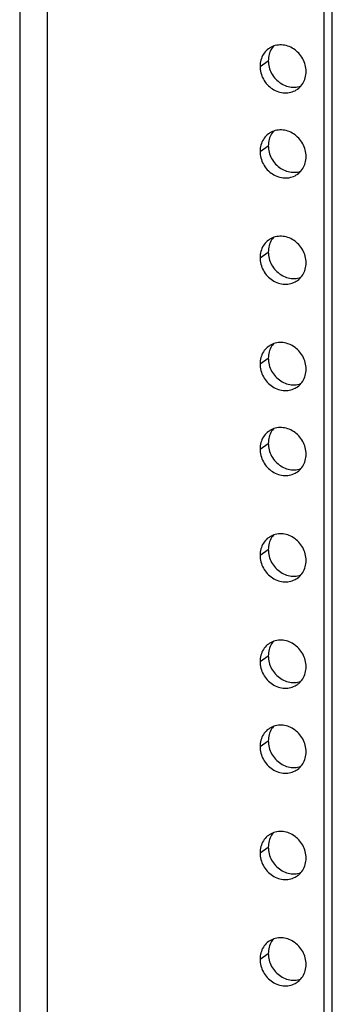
# Model space of a CAD drawing. Header units: inches. Extents: x 0 to 136, y 0 to 88.
# Tile 14 of 30: x 87.14 to 88.91, y 33.01 to 38.58. Entities that reach past the tile are written whole.
import ezdxf

# ---------------------------------------------------------------- set-up
doc = ezdxf.new("R2010")
doc.units = ezdxf.units.IN
doc.header["$LTSCALE"] = 7.48
doc.header["$MEASUREMENT"] = 0
doc.layers.get('0').update_dxf_attribs({"linetype": 'CONTINUOUS'})

msp = doc.modelspace()

# ---------------------------------------------------------------- linework, layer by layer
at = {"color": 3, "linetype": 'Continuous'}
for p, q in [((87.1411, 71.4054), (87.1411, 13.5481)), ((87.2974, 71.2507), (87.2974, 13.575)), ((88.862, 14.4822), (88.862, 69.9951))]:
    msp.add_line(p, q, dxfattribs=at)
at = {"color": 7, "linetype": 'Continuous'}
for p, q in [((88.9089, 14.5141), (88.9089, 69.9898)), ((88.5658, 38.4137), (88.5614, 38.4062)), ((88.5, 38.3137), (88.5468, 38.3457)), ((88.5658, 37.9331), (88.5614, 37.9256)), ((88.5, 37.8331), (88.5468, 37.8651)), ((88.5658, 37.3323), (88.5614, 37.3248)), ((88.5, 37.2323), (88.5468, 37.2643)), ((88.5658, 36.7315), (88.5614, 36.724)), ((88.5, 36.6315), (88.5468, 36.6635)), ((88.5658, 36.2509), (88.5614, 36.2434)), ((88.5, 36.1509), (88.5468, 36.1828)), ((88.5658, 35.6501), (88.5614, 35.6426)), ((88.5, 35.5501), (88.5468, 35.5821)), ((88.5658, 35.0493), (88.5614, 35.0418)), ((88.5, 34.9493), (88.5468, 34.9813)), ((88.5658, 34.5687), (88.5614, 34.5611)), ((88.5, 34.4687), (88.5468, 34.5006)), ((88.5658, 33.9679), (88.5614, 33.9604)), ((88.5, 33.8679), (88.5468, 33.8998)), ((88.5658, 33.3671), (88.5614, 33.3596)), ((88.5, 33.2671), (88.5468, 33.2991))]:
    msp.add_line(p, q, dxfattribs=at)
at = {"color": 3, "linetype": 'Continuous'}
for points in [[(88.5511, 38.4153), (88.548, 38.4132), (88.5413, 38.4078), (88.535, 38.402), (88.5292, 38.3957), (88.5238, 38.389), (88.5189, 38.3818), (88.5146, 38.3742), (88.5108, 38.3663), (88.5075, 38.3581), (88.5048, 38.3496), (88.5027, 38.3409), (88.5012, 38.332), (88.5003, 38.3229), (88.5, 38.3137)], [(88.7605, 38.2847), (88.7602, 38.294), (88.7593, 38.3032), (88.7578, 38.3125), (88.7557, 38.3217), (88.753, 38.3308), (88.7497, 38.3397), (88.7459, 38.3485), (88.7416, 38.357), (88.7367, 38.3653), (88.7313, 38.3732), (88.7255, 38.3808), (88.7192, 38.388), (88.7125, 38.3948), (88.7054, 38.4012), (88.6979, 38.4071), (88.6902, 38.4125), (88.6821, 38.4173), (88.6739, 38.4216), (88.6654, 38.4254), (88.6568, 38.4285), (88.648, 38.4311), (88.6391, 38.433), (88.6302, 38.4343), (88.6214, 38.435), (88.6125, 38.435), (88.6037, 38.4344), (88.5951, 38.4332), (88.5866, 38.4313), (88.5783, 38.4289), (88.5703, 38.4258), (88.5626, 38.4222), (88.5551, 38.4179), (88.5511, 38.4153)], [(88.5, 38.3137), (88.5003, 38.3045), (88.5012, 38.2952), (88.5027, 38.286), (88.5048, 38.2768), (88.5075, 38.2677), (88.5108, 38.2587), (88.5146, 38.25), (88.5189, 38.2415), (88.5238, 38.2332), (88.5292, 38.2253), (88.535, 38.2177), (88.5413, 38.2104), (88.548, 38.2036), (88.5551, 38.1973), (88.5626, 38.1914), (88.5703, 38.186), (88.5783, 38.1811), (88.5866, 38.1768), (88.5951, 38.1731), (88.6037, 38.17), (88.6125, 38.1674), (88.6214, 38.1655), (88.6302, 38.1642), (88.6391, 38.1635), (88.648, 38.1635), (88.6568, 38.164), (88.6654, 38.1653), (88.6739, 38.1671), (88.6821, 38.1696), (88.6902, 38.1726), (88.6979, 38.1763), (88.7054, 38.1805), (88.7094, 38.1832)], [(88.7094, 38.1832), (88.7125, 38.1853), (88.7192, 38.1906), (88.7255, 38.1964), (88.7313, 38.2027), (88.7367, 38.2095), (88.7416, 38.2167), (88.7459, 38.2242), (88.7497, 38.2321), (88.753, 38.2403), (88.7557, 38.2488), (88.7578, 38.2575), (88.7593, 38.2665), (88.7602, 38.2755), (88.7605, 38.2847)], [(88.5511, 37.9347), (88.548, 37.9325), (88.5413, 37.9272), (88.535, 37.9214), (88.5292, 37.9151), (88.5238, 37.9083), (88.5189, 37.9012), (88.5146, 37.8936), (88.5108, 37.8857), (88.5075, 37.8775), (88.5048, 37.869), (88.5027, 37.8603), (88.5012, 37.8514), (88.5003, 37.8423), (88.5, 37.8331)], [(88.7605, 37.8041), (88.7602, 37.8134), (88.7593, 37.8226), (88.7578, 37.8319), (88.7557, 37.8411), (88.753, 37.8502), (88.7497, 37.8591), (88.7459, 37.8679), (88.7416, 37.8764), (88.7367, 37.8846), (88.7313, 37.8926), (88.7255, 37.9002), (88.7192, 37.9074), (88.7125, 37.9142), (88.7054, 37.9206), (88.6979, 37.9265), (88.6902, 37.9318), (88.6821, 37.9367), (88.6739, 37.941), (88.6654, 37.9447), (88.6568, 37.9479), (88.648, 37.9504), (88.6391, 37.9524), (88.6302, 37.9537), (88.6214, 37.9543), (88.6125, 37.9544), (88.6037, 37.9538), (88.5951, 37.9526), (88.5866, 37.9507), (88.5783, 37.9483), (88.5703, 37.9452), (88.5626, 37.9415), (88.5551, 37.9373), (88.5511, 37.9347)], [(88.5, 37.8331), (88.5003, 37.8238), (88.5012, 37.8146), (88.5027, 37.8053), (88.5048, 37.7961), (88.5075, 37.787), (88.5108, 37.7781), (88.5146, 37.7693), (88.5189, 37.7608), (88.5238, 37.7526), (88.5292, 37.7446), (88.535, 37.737), (88.5413, 37.7298), (88.548, 37.723), (88.5551, 37.7166), (88.5626, 37.7107), (88.5703, 37.7054), (88.5783, 37.7005), (88.5866, 37.6962), (88.5951, 37.6925), (88.6037, 37.6893), (88.6125, 37.6868), (88.6214, 37.6848), (88.6302, 37.6835), (88.6391, 37.6829), (88.648, 37.6828), (88.6568, 37.6834), (88.6654, 37.6846), (88.6739, 37.6865), (88.6821, 37.6889), (88.6902, 37.692), (88.6979, 37.6957), (88.7054, 37.6999), (88.7094, 37.7025)], [(88.7094, 37.7025), (88.7125, 37.7047), (88.7192, 37.71), (88.7255, 37.7158), (88.7313, 37.7221), (88.7367, 37.7289), (88.7416, 37.736), (88.7459, 37.7436), (88.7497, 37.7515), (88.753, 37.7597), (88.7557, 37.7682), (88.7578, 37.7769), (88.7593, 37.7858), (88.7602, 37.7949), (88.7605, 37.8041)], [(88.7605, 37.2033), (88.7602, 37.2126), (88.7593, 37.2218), (88.7578, 37.2311), (88.7557, 37.2403), (88.753, 37.2494), (88.7497, 37.2583), (88.7459, 37.2671), (88.7416, 37.2756), (88.7367, 37.2838), (88.7313, 37.2918), (88.7255, 37.2994), (88.7192, 37.3066), (88.7125, 37.3134), (88.7054, 37.3198), (88.6979, 37.3257), (88.6902, 37.3311), (88.6821, 37.3359), (88.6739, 37.3402), (88.6654, 37.3439), (88.6568, 37.3471), (88.648, 37.3496), (88.6391, 37.3516), (88.6302, 37.3529), (88.6214, 37.3535), (88.6125, 37.3536), (88.6037, 37.353), (88.5951, 37.3518), (88.5866, 37.3499), (88.5783, 37.3475), (88.5703, 37.3444), (88.5626, 37.3407), (88.5551, 37.3365), (88.5511, 37.3339)], [(88.5511, 37.3339), (88.548, 37.3317), (88.5413, 37.3264), (88.535, 37.3206), (88.5292, 37.3143), (88.5238, 37.3075), (88.5189, 37.3004), (88.5146, 37.2928), (88.5108, 37.2849), (88.5075, 37.2767), (88.5048, 37.2682), (88.5027, 37.2595), (88.5012, 37.2506), (88.5003, 37.2415), (88.5, 37.2323)], [(88.5, 37.2323), (88.5003, 37.223), (88.5012, 37.2138), (88.5027, 37.2045), (88.5048, 37.1953), (88.5075, 37.1863), (88.5108, 37.1773), (88.5146, 37.1686), (88.5189, 37.16), (88.5238, 37.1518), (88.5292, 37.1438), (88.535, 37.1362), (88.5413, 37.129), (88.548, 37.1222), (88.5551, 37.1158), (88.5626, 37.11), (88.5703, 37.1046), (88.5783, 37.0997), (88.5866, 37.0954), (88.5951, 37.0917), (88.6037, 37.0885), (88.6125, 37.086), (88.6214, 37.0841), (88.6302, 37.0828), (88.6391, 37.0821), (88.648, 37.082), (88.6568, 37.0826), (88.6654, 37.0839), (88.6739, 37.0857), (88.6821, 37.0882), (88.6902, 37.0912), (88.6979, 37.0949), (88.7054, 37.0991), (88.7094, 37.1017)], [(88.7094, 37.1017), (88.7125, 37.1039), (88.7192, 37.1092), (88.7255, 37.115), (88.7313, 37.1213), (88.7367, 37.1281), (88.7416, 37.1352), (88.7459, 37.1428), (88.7497, 37.1507), (88.753, 37.1589), (88.7557, 37.1674), (88.7578, 37.1761), (88.7593, 37.185), (88.7602, 37.1941), (88.7605, 37.2033)], [(88.5511, 36.7331), (88.548, 36.7309), (88.5413, 36.7256), (88.535, 36.7198), (88.5292, 36.7135), (88.5238, 36.7068), (88.5189, 36.6996), (88.5146, 36.692), (88.5108, 36.6841), (88.5075, 36.6759), (88.5048, 36.6674), (88.5027, 36.6587), (88.5012, 36.6498), (88.5003, 36.6407), (88.5, 36.6315)], [(88.7605, 36.6025), (88.7602, 36.6118), (88.7593, 36.621), (88.7578, 36.6303), (88.7557, 36.6395), (88.753, 36.6486), (88.7497, 36.6575), (88.7459, 36.6663), (88.7416, 36.6748), (88.7367, 36.6831), (88.7313, 36.691), (88.7255, 36.6986), (88.7192, 36.7058), (88.7125, 36.7126), (88.7054, 36.719), (88.6979, 36.7249), (88.6902, 36.7303), (88.6821, 36.7351), (88.6739, 36.7394), (88.6654, 36.7432), (88.6568, 36.7463), (88.648, 36.7488), (88.6391, 36.7508), (88.6302, 36.7521), (88.6214, 36.7528), (88.6125, 36.7528), (88.6037, 36.7522), (88.5951, 36.751), (88.5866, 36.7491), (88.5783, 36.7467), (88.5703, 36.7436), (88.5626, 36.74), (88.5551, 36.7357), (88.5511, 36.7331)], [(88.5, 36.6315), (88.5003, 36.6223), (88.5012, 36.613), (88.5027, 36.6037), (88.5048, 36.5946), (88.5075, 36.5855), (88.5108, 36.5765), (88.5146, 36.5678), (88.5189, 36.5592), (88.5238, 36.551), (88.5292, 36.543), (88.535, 36.5354), (88.5413, 36.5282), (88.548, 36.5214), (88.5551, 36.5151), (88.5626, 36.5092), (88.5703, 36.5038), (88.5783, 36.4989), (88.5866, 36.4946), (88.5951, 36.4909), (88.6037, 36.4877), (88.6125, 36.4852), (88.6214, 36.4833), (88.6302, 36.482), (88.6391, 36.4813), (88.648, 36.4813), (88.6568, 36.4818), (88.6654, 36.4831), (88.6739, 36.4849), (88.6821, 36.4874), (88.6902, 36.4904), (88.6979, 36.4941), (88.7054, 36.4983), (88.7094, 36.501)], [(88.7094, 36.501), (88.7125, 36.5031), (88.7192, 36.5084), (88.7255, 36.5142), (88.7313, 36.5205), (88.7367, 36.5273), (88.7416, 36.5345), (88.7459, 36.542), (88.7497, 36.5499), (88.753, 36.5581), (88.7557, 36.5666), (88.7578, 36.5753), (88.7593, 36.5843), (88.7602, 36.5933), (88.7605, 36.6025)], [(88.5511, 36.2525), (88.548, 36.2503), (88.5413, 36.245), (88.535, 36.2392), (88.5292, 36.2329), (88.5238, 36.2261), (88.5189, 36.219), (88.5146, 36.2114), (88.5108, 36.2035), (88.5075, 36.1953), (88.5048, 36.1868), (88.5027, 36.1781), (88.5012, 36.1692), (88.5003, 36.1601), (88.5, 36.1509)], [(88.7605, 36.1219), (88.7602, 36.1312), (88.7593, 36.1404), (88.7578, 36.1497), (88.7557, 36.1589), (88.753, 36.168), (88.7497, 36.1769), (88.7459, 36.1856), (88.7416, 36.1942), (88.7367, 36.2024), (88.7313, 36.2104), (88.7255, 36.218), (88.7192, 36.2252), (88.7125, 36.232), (88.7054, 36.2384), (88.6979, 36.2442), (88.6902, 36.2496), (88.6821, 36.2545), (88.6739, 36.2588), (88.6654, 36.2625), (88.6568, 36.2657), (88.648, 36.2682), (88.6391, 36.2701), (88.6302, 36.2714), (88.6214, 36.2721), (88.6125, 36.2722), (88.6037, 36.2716), (88.5951, 36.2704), (88.5866, 36.2685), (88.5783, 36.266), (88.5703, 36.263), (88.5626, 36.2593), (88.5551, 36.2551), (88.5511, 36.2525)], [(88.5, 36.1509), (88.5003, 36.1416), (88.5012, 36.1324), (88.5027, 36.1231), (88.5048, 36.1139), (88.5075, 36.1048), (88.5108, 36.0959), (88.5146, 36.0871), (88.5189, 36.0786), (88.5238, 36.0704), (88.5292, 36.0624), (88.535, 36.0548), (88.5413, 36.0476), (88.548, 36.0408), (88.5551, 36.0344), (88.5626, 36.0285), (88.5703, 36.0232), (88.5783, 36.0183), (88.5866, 36.014), (88.5951, 36.0103), (88.6037, 36.0071), (88.6125, 36.0046), (88.6214, 36.0026), (88.6302, 36.0013), (88.6391, 36.0007), (88.648, 36.0006), (88.6568, 36.0012), (88.6654, 36.0024), (88.6739, 36.0043), (88.6821, 36.0067), (88.6902, 36.0098), (88.6979, 36.0135), (88.7054, 36.0177), (88.7094, 36.0203)], [(88.7094, 36.0203), (88.7125, 36.0225), (88.7192, 36.0278), (88.7255, 36.0336), (88.7313, 36.0399), (88.7367, 36.0467), (88.7416, 36.0538), (88.7459, 36.0614), (88.7497, 36.0693), (88.753, 36.0775), (88.7557, 36.086), (88.7578, 36.0947), (88.7593, 36.1036), (88.7602, 36.1127), (88.7605, 36.1219)], [(88.5511, 35.6517), (88.548, 35.6495), (88.5413, 35.6442), (88.535, 35.6384), (88.5292, 35.6321), (88.5238, 35.6253), (88.5189, 35.6182), (88.5146, 35.6106), (88.5108, 35.6027), (88.5075, 35.5945), (88.5048, 35.586), (88.5027, 35.5773), (88.5012, 35.5684), (88.5003, 35.5593), (88.5, 35.5501)], [(88.7605, 35.5211), (88.7602, 35.5304), (88.7593, 35.5396), (88.7578, 35.5489), (88.7557, 35.5581), (88.753, 35.5672), (88.7497, 35.5761), (88.7459, 35.5849), (88.7416, 35.5934), (88.7367, 35.6016), (88.7313, 35.6096), (88.7255, 35.6172), (88.7192, 35.6244), (88.7125, 35.6312), (88.7054, 35.6376), (88.6979, 35.6435), (88.6902, 35.6488), (88.6821, 35.6537), (88.6739, 35.658), (88.6654, 35.6617), (88.6568, 35.6649), (88.648, 35.6674), (88.6391, 35.6694), (88.6302, 35.6707), (88.6214, 35.6713), (88.6125, 35.6714), (88.6037, 35.6708), (88.5951, 35.6696), (88.5866, 35.6677), (88.5783, 35.6653), (88.5703, 35.6622), (88.5626, 35.6585), (88.5551, 35.6543), (88.5511, 35.6517)], [(88.5, 35.5501), (88.5003, 35.5408), (88.5012, 35.5316), (88.5027, 35.5223), (88.5048, 35.5131), (88.5075, 35.504), (88.5108, 35.4951), (88.5146, 35.4864), (88.5189, 35.4778), (88.5238, 35.4696), (88.5292, 35.4616), (88.535, 35.454), (88.5413, 35.4468), (88.548, 35.44), (88.5551, 35.4336), (88.5626, 35.4277), (88.5703, 35.4224), (88.5783, 35.4175), (88.5866, 35.4132), (88.5951, 35.4095), (88.6037, 35.4063), (88.6125, 35.4038), (88.6214, 35.4019), (88.6302, 35.4005), (88.6391, 35.3999), (88.648, 35.3998), (88.6568, 35.4004), (88.6654, 35.4016), (88.6739, 35.4035), (88.6821, 35.4059), (88.6902, 35.409), (88.6979, 35.4127), (88.7054, 35.4169), (88.7094, 35.4195)], [(88.7094, 35.4195), (88.7125, 35.4217), (88.7192, 35.427), (88.7255, 35.4328), (88.7313, 35.4391), (88.7367, 35.4459), (88.7416, 35.453), (88.7459, 35.4606), (88.7497, 35.4685), (88.753, 35.4767), (88.7557, 35.4852), (88.7578, 35.4939), (88.7593, 35.5028), (88.7602, 35.5119), (88.7605, 35.5211)], [(88.7605, 34.9203), (88.7602, 34.9296), (88.7593, 34.9388), (88.7578, 34.9481), (88.7557, 34.9573), (88.753, 34.9664), (88.7497, 34.9753), (88.7459, 34.9841), (88.7416, 34.9926), (88.7367, 35.0008), (88.7313, 35.0088), (88.7255, 35.0164), (88.7192, 35.0236), (88.7125, 35.0304), (88.7054, 35.0368), (88.6979, 35.0427), (88.6902, 35.0481), (88.6821, 35.0529), (88.6739, 35.0572), (88.6654, 35.0609), (88.6568, 35.0641), (88.648, 35.0666), (88.6391, 35.0686), (88.6302, 35.0699), (88.6214, 35.0705), (88.6125, 35.0706), (88.6037, 35.07), (88.5951, 35.0688), (88.5866, 35.0669), (88.5783, 35.0645), (88.5703, 35.0614), (88.5626, 35.0577), (88.5551, 35.0535), (88.5511, 35.0509)], [(88.5511, 35.0509), (88.548, 35.0487), (88.5413, 35.0434), (88.535, 35.0376), (88.5292, 35.0313), (88.5238, 35.0246), (88.5189, 35.0174), (88.5146, 35.0098), (88.5108, 35.0019), (88.5075, 34.9937), (88.5048, 34.9852), (88.5027, 34.9765), (88.5012, 34.9676), (88.5003, 34.9585), (88.5, 34.9493)], [(88.5, 34.9493), (88.5003, 34.9401), (88.5012, 34.9308), (88.5027, 34.9215), (88.5048, 34.9123), (88.5075, 34.9033), (88.5108, 34.8943), (88.5146, 34.8856), (88.5189, 34.877), (88.5238, 34.8688), (88.5292, 34.8608), (88.535, 34.8532), (88.5413, 34.846), (88.548, 34.8392), (88.5551, 34.8328), (88.5626, 34.827), (88.5703, 34.8216), (88.5783, 34.8167), (88.5866, 34.8124), (88.5951, 34.8087), (88.6037, 34.8055), (88.6125, 34.803), (88.6214, 34.8011), (88.6302, 34.7998), (88.6391, 34.7991), (88.648, 34.799), (88.6568, 34.7996), (88.6654, 34.8009), (88.6739, 34.8027), (88.6821, 34.8052), (88.6902, 34.8082), (88.6979, 34.8119), (88.7054, 34.8161), (88.7094, 34.8188)], [(88.7094, 34.8188), (88.7125, 34.8209), (88.7192, 34.8262), (88.7255, 34.832), (88.7313, 34.8383), (88.7367, 34.8451), (88.7416, 34.8522), (88.7459, 34.8598), (88.7497, 34.8677), (88.753, 34.8759), (88.7557, 34.8844), (88.7578, 34.8931), (88.7593, 34.9021), (88.7602, 34.9111), (88.7605, 34.9203)], [(88.5511, 34.5702), (88.548, 34.5681), (88.5413, 34.5628), (88.535, 34.557), (88.5292, 34.5507), (88.5238, 34.5439), (88.5189, 34.5368), (88.5146, 34.5292), (88.5108, 34.5213), (88.5075, 34.5131), (88.5048, 34.5046), (88.5027, 34.4959), (88.5012, 34.4869), (88.5003, 34.4779), (88.5, 34.4687)], [(88.7605, 34.4397), (88.7602, 34.4489), (88.7593, 34.4582), (88.7578, 34.4675), (88.7557, 34.4767), (88.753, 34.4857), (88.7497, 34.4947), (88.7459, 34.5034), (88.7416, 34.512), (88.7367, 34.5202), (88.7313, 34.5282), (88.7255, 34.5358), (88.7192, 34.543), (88.7125, 34.5498), (88.7054, 34.5562), (88.6979, 34.562), (88.6902, 34.5674), (88.6821, 34.5723), (88.6739, 34.5766), (88.6654, 34.5803), (88.6568, 34.5835), (88.648, 34.586), (88.6391, 34.5879), (88.6302, 34.5892), (88.6214, 34.5899), (88.6125, 34.59), (88.6037, 34.5894), (88.5951, 34.5881), (88.5866, 34.5863), (88.5783, 34.5838), (88.5703, 34.5808), (88.5626, 34.5771), (88.5551, 34.5729), (88.5511, 34.5702)], [(88.5, 34.4687), (88.5003, 34.4594), (88.5012, 34.4502), (88.5027, 34.4409), (88.5048, 34.4317), (88.5075, 34.4226), (88.5108, 34.4137), (88.5146, 34.4049), (88.5189, 34.3964), (88.5238, 34.3882), (88.5292, 34.3802), (88.535, 34.3726), (88.5413, 34.3654), (88.548, 34.3586), (88.5551, 34.3522), (88.5626, 34.3463), (88.5703, 34.3409), (88.5783, 34.3361), (88.5866, 34.3318), (88.5951, 34.3281), (88.6037, 34.3249), (88.6125, 34.3224), (88.6214, 34.3204), (88.6302, 34.3191), (88.6391, 34.3185), (88.648, 34.3184), (88.6568, 34.319), (88.6654, 34.3202), (88.6739, 34.3221), (88.6821, 34.3245), (88.6902, 34.3276), (88.6979, 34.3313), (88.7054, 34.3355), (88.7094, 34.3381)], [(88.7094, 34.3381), (88.7125, 34.3403), (88.7192, 34.3456), (88.7255, 34.3514), (88.7313, 34.3577), (88.7367, 34.3644), (88.7416, 34.3716), (88.7459, 34.3792), (88.7497, 34.3871), (88.753, 34.3953), (88.7557, 34.4038), (88.7578, 34.4125), (88.7593, 34.4214), (88.7602, 34.4305), (88.7605, 34.4397)], [(88.5511, 33.9695), (88.548, 33.9673), (88.5413, 33.962), (88.535, 33.9562), (88.5292, 33.9499), (88.5238, 33.9431), (88.5189, 33.936), (88.5146, 33.9284), (88.5108, 33.9205), (88.5075, 33.9123), (88.5048, 33.9038), (88.5027, 33.8951), (88.5012, 33.8862), (88.5003, 33.8771), (88.5, 33.8679)], [(88.7605, 33.8389), (88.7602, 33.8482), (88.7593, 33.8574), (88.7578, 33.8667), (88.7557, 33.8759), (88.753, 33.885), (88.7497, 33.8939), (88.7459, 33.9027), (88.7416, 33.9112), (88.7367, 33.9194), (88.7313, 33.9274), (88.7255, 33.935), (88.7192, 33.9422), (88.7125, 33.949), (88.7054, 33.9554), (88.6979, 33.9613), (88.6902, 33.9666), (88.6821, 33.9715), (88.6739, 33.9758), (88.6654, 33.9795), (88.6568, 33.9827), (88.648, 33.9852), (88.6391, 33.9871), (88.6302, 33.9885), (88.6214, 33.9891), (88.6125, 33.9892), (88.6037, 33.9886), (88.5951, 33.9874), (88.5866, 33.9855), (88.5783, 33.9831), (88.5703, 33.98), (88.5626, 33.9763), (88.5551, 33.9721), (88.5511, 33.9695)], [(88.5, 33.8679), (88.5003, 33.8586), (88.5012, 33.8494), (88.5027, 33.8401), (88.5048, 33.8309), (88.5075, 33.8218), (88.5108, 33.8129), (88.5146, 33.8041), (88.5189, 33.7956), (88.5238, 33.7874), (88.5292, 33.7794), (88.535, 33.7718), (88.5413, 33.7646), (88.548, 33.7578), (88.5551, 33.7514), (88.5626, 33.7455), (88.5703, 33.7402), (88.5783, 33.7353), (88.5866, 33.731), (88.5951, 33.7273), (88.6037, 33.7241), (88.6125, 33.7216), (88.6214, 33.7196), (88.6302, 33.7183), (88.6391, 33.7177), (88.648, 33.7176), (88.6568, 33.7182), (88.6654, 33.7194), (88.6739, 33.7213), (88.6821, 33.7237), (88.6902, 33.7268), (88.6979, 33.7305), (88.7054, 33.7347), (88.7094, 33.7373)], [(88.7094, 33.7373), (88.7125, 33.7395), (88.7192, 33.7448), (88.7255, 33.7506), (88.7313, 33.7569), (88.7367, 33.7637), (88.7416, 33.7708), (88.7459, 33.7784), (88.7497, 33.7863), (88.753, 33.7945), (88.7557, 33.803), (88.7578, 33.8117), (88.7593, 33.8206), (88.7602, 33.8297), (88.7605, 33.8389)], [(88.5511, 33.3687), (88.548, 33.3665), (88.5413, 33.3612), (88.535, 33.3554), (88.5292, 33.3491), (88.5238, 33.3423), (88.5189, 33.3352), (88.5146, 33.3276), (88.5108, 33.3197), (88.5075, 33.3115), (88.5048, 33.303), (88.5027, 33.2943), (88.5012, 33.2854), (88.5003, 33.2763), (88.5, 33.2671)], [(88.7605, 33.2381), (88.7602, 33.2474), (88.7593, 33.2566), (88.7578, 33.2659), (88.7557, 33.2751), (88.753, 33.2842), (88.7497, 33.2931), (88.7459, 33.3019), (88.7416, 33.3104), (88.7367, 33.3186), (88.7313, 33.3266), (88.7255, 33.3342), (88.7192, 33.3414), (88.7125, 33.3482), (88.7054, 33.3546), (88.6979, 33.3605), (88.6902, 33.3658), (88.6821, 33.3707), (88.6739, 33.375), (88.6654, 33.3787), (88.6568, 33.3819), (88.648, 33.3844), (88.6391, 33.3864), (88.6302, 33.3877), (88.6214, 33.3883), (88.6125, 33.3884), (88.6037, 33.3878), (88.5951, 33.3866), (88.5866, 33.3847), (88.5783, 33.3823), (88.5703, 33.3792), (88.5626, 33.3755), (88.5551, 33.3713), (88.5511, 33.3687)], [(88.5, 33.2671), (88.5003, 33.2578), (88.5012, 33.2486), (88.5027, 33.2393), (88.5048, 33.2301), (88.5075, 33.221), (88.5108, 33.2121), (88.5146, 33.2034), (88.5189, 33.1948), (88.5238, 33.1866), (88.5292, 33.1786), (88.535, 33.171), (88.5413, 33.1638), (88.548, 33.157), (88.5551, 33.1506), (88.5626, 33.1448), (88.5703, 33.1394), (88.5783, 33.1345), (88.5866, 33.1302), (88.5951, 33.1265), (88.6037, 33.1233), (88.6125, 33.1208), (88.6214, 33.1189), (88.6302, 33.1176), (88.6391, 33.1169), (88.648, 33.1168), (88.6568, 33.1174), (88.6654, 33.1186), (88.6739, 33.1205), (88.6821, 33.123), (88.6902, 33.126), (88.6979, 33.1297), (88.7054, 33.1339), (88.7094, 33.1365)], [(88.7094, 33.1365), (88.7125, 33.1387), (88.7192, 33.144), (88.7255, 33.1498), (88.7313, 33.1561), (88.7367, 33.1629), (88.7416, 33.17), (88.7459, 33.1776), (88.7497, 33.1855), (88.753, 33.1937), (88.7557, 33.2022), (88.7578, 33.2109), (88.7593, 33.2198), (88.7602, 33.2289), (88.7605, 33.2381)]]:
    msp.add_lwpolyline(points, dxfattribs=at)
at = {"color": 7, "linetype": 'Continuous'}
for points in [[(88.5614, 38.4062), (88.5576, 38.3983), (88.5543, 38.3901), (88.5516, 38.3816), (88.5495, 38.3729), (88.548, 38.3639), (88.5471, 38.3549), (88.5468, 38.3457)], [(88.5765, 38.4282), (88.576, 38.4277), (88.5706, 38.4209), (88.5658, 38.4137)], [(88.5468, 38.3457), (88.5471, 38.3364), (88.548, 38.3272), (88.5495, 38.3179), (88.5516, 38.3087), (88.5543, 38.2996), (88.5576, 38.2907), (88.5614, 38.2819), (88.5658, 38.2734), (88.5706, 38.2651), (88.576, 38.2572), (88.5819, 38.2496), (88.5882, 38.2424), (88.5949, 38.2356), (88.6019, 38.2292), (88.6094, 38.2233), (88.6171, 38.2179), (88.6252, 38.2131), (88.6334, 38.2088), (88.6419, 38.205), (88.6506, 38.2019), (88.6593, 38.1994), (88.6682, 38.1974), (88.6771, 38.1961), (88.686, 38.1954), (88.6948, 38.1954), (88.7036, 38.196), (88.7122, 38.1972), (88.7207, 38.1991), (88.729, 38.2015), (88.7308, 38.2022)], [(88.5614, 37.9256), (88.5576, 37.9177), (88.5543, 37.9094), (88.5516, 37.901), (88.5495, 37.8922), (88.548, 37.8833), (88.5471, 37.8743), (88.5468, 37.8651)], [(88.5765, 37.9476), (88.576, 37.947), (88.5706, 37.9403), (88.5658, 37.9331)], [(88.5468, 37.8651), (88.5471, 37.8558), (88.548, 37.8465), (88.5495, 37.8373), (88.5516, 37.8281), (88.5543, 37.819), (88.5576, 37.81), (88.5614, 37.8013), (88.5658, 37.7928), (88.5706, 37.7845), (88.576, 37.7766), (88.5819, 37.769), (88.5882, 37.7617), (88.5949, 37.7549), (88.6019, 37.7486), (88.6094, 37.7427), (88.6171, 37.7373), (88.6252, 37.7325), (88.6334, 37.7281), (88.6419, 37.7244), (88.6506, 37.7213), (88.6593, 37.7187), (88.6682, 37.7168), (88.6771, 37.7155), (88.686, 37.7148), (88.6948, 37.7148), (88.7036, 37.7154), (88.7122, 37.7166), (88.7207, 37.7184), (88.729, 37.7209), (88.7308, 37.7216)], [(88.5765, 37.3468), (88.576, 37.3462), (88.5706, 37.3395), (88.5658, 37.3323)], [(88.5614, 37.3248), (88.5576, 37.3169), (88.5543, 37.3087), (88.5516, 37.3002), (88.5495, 37.2914), (88.548, 37.2825), (88.5471, 37.2735), (88.5468, 37.2643)], [(88.5468, 37.2643), (88.5471, 37.255), (88.548, 37.2457), (88.5495, 37.2365), (88.5516, 37.2273), (88.5543, 37.2182), (88.5576, 37.2093), (88.5614, 37.2005), (88.5658, 37.192), (88.5706, 37.1837), (88.576, 37.1758), (88.5819, 37.1682), (88.5882, 37.161), (88.5949, 37.1541), (88.6019, 37.1478), (88.6094, 37.1419), (88.6171, 37.1365), (88.6252, 37.1317), (88.6334, 37.1274), (88.6419, 37.1236), (88.6506, 37.1205), (88.6593, 37.1179), (88.6682, 37.116), (88.6771, 37.1147), (88.686, 37.114), (88.6948, 37.114), (88.7036, 37.1146), (88.7122, 37.1158), (88.7207, 37.1176), (88.729, 37.1201), (88.7308, 37.1208)], [(88.5765, 36.746), (88.576, 36.7455), (88.5706, 36.7387), (88.5658, 36.7315)], [(88.5614, 36.724), (88.5576, 36.7161), (88.5543, 36.7079), (88.5516, 36.6994), (88.5495, 36.6907), (88.548, 36.6817), (88.5471, 36.6727), (88.5468, 36.6635)], [(88.5468, 36.6635), (88.5471, 36.6542), (88.548, 36.645), (88.5495, 36.6357), (88.5516, 36.6265), (88.5543, 36.6174), (88.5576, 36.6085), (88.5614, 36.5997), (88.5658, 36.5912), (88.5706, 36.5829), (88.576, 36.575), (88.5819, 36.5674), (88.5882, 36.5602), (88.5949, 36.5534), (88.6019, 36.547), (88.6094, 36.5411), (88.6171, 36.5357), (88.6252, 36.5309), (88.6334, 36.5266), (88.6419, 36.5228), (88.6506, 36.5197), (88.6593, 36.5171), (88.6682, 36.5152), (88.6771, 36.5139), (88.686, 36.5132), (88.6948, 36.5132), (88.7036, 36.5138), (88.7122, 36.515), (88.7207, 36.5169), (88.729, 36.5193), (88.7308, 36.52)], [(88.5614, 36.2434), (88.5576, 36.2355), (88.5543, 36.2272), (88.5516, 36.2187), (88.5495, 36.21), (88.548, 36.2011), (88.5471, 36.1921), (88.5468, 36.1828)], [(88.5765, 36.2653), (88.576, 36.2648), (88.5706, 36.2581), (88.5658, 36.2509)], [(88.5468, 36.1828), (88.5471, 36.1736), (88.548, 36.1643), (88.5495, 36.1551), (88.5516, 36.1459), (88.5543, 36.1368), (88.5576, 36.1278), (88.5614, 36.1191), (88.5658, 36.1106), (88.5706, 36.1023), (88.576, 36.0944), (88.5819, 36.0868), (88.5882, 36.0795), (88.5949, 36.0727), (88.6019, 36.0664), (88.6094, 36.0605), (88.6171, 36.0551), (88.6252, 36.0502), (88.6334, 36.0459), (88.6419, 36.0422), (88.6506, 36.0391), (88.6593, 36.0365), (88.6682, 36.0346), (88.6771, 36.0333), (88.686, 36.0326), (88.6948, 36.0326), (88.7036, 36.0332), (88.7122, 36.0344), (88.7207, 36.0362), (88.729, 36.0387), (88.7308, 36.0394)], [(88.5614, 35.6426), (88.5576, 35.6347), (88.5543, 35.6264), (88.5516, 35.618), (88.5495, 35.6092), (88.548, 35.6003), (88.5471, 35.5913), (88.5468, 35.5821)], [(88.5765, 35.6646), (88.576, 35.664), (88.5706, 35.6573), (88.5658, 35.6501)], [(88.5468, 35.5821), (88.5471, 35.5728), (88.548, 35.5635), (88.5495, 35.5543), (88.5516, 35.5451), (88.5543, 35.536), (88.5576, 35.527), (88.5614, 35.5183), (88.5658, 35.5098), (88.5706, 35.5015), (88.576, 35.4936), (88.5819, 35.486), (88.5882, 35.4787), (88.5949, 35.4719), (88.6019, 35.4656), (88.6094, 35.4597), (88.6171, 35.4543), (88.6252, 35.4495), (88.6334, 35.4451), (88.6419, 35.4414), (88.6506, 35.4383), (88.6593, 35.4357), (88.6682, 35.4338), (88.6771, 35.4325), (88.686, 35.4318), (88.6948, 35.4318), (88.7036, 35.4324), (88.7122, 35.4336), (88.7207, 35.4354), (88.729, 35.4379), (88.7308, 35.4386)], [(88.5765, 35.0638), (88.576, 35.0632), (88.5706, 35.0565), (88.5658, 35.0493)], [(88.5614, 35.0418), (88.5576, 35.0339), (88.5543, 35.0257), (88.5516, 35.0172), (88.5495, 35.0084), (88.548, 34.9995), (88.5471, 34.9905), (88.5468, 34.9813)], [(88.5468, 34.9813), (88.5471, 34.972), (88.548, 34.9627), (88.5495, 34.9535), (88.5516, 34.9443), (88.5543, 34.9352), (88.5576, 34.9263), (88.5614, 34.9175), (88.5658, 34.909), (88.5706, 34.9007), (88.576, 34.8928), (88.5819, 34.8852), (88.5882, 34.878), (88.5949, 34.8712), (88.6019, 34.8648), (88.6094, 34.8589), (88.6171, 34.8535), (88.6252, 34.8487), (88.6334, 34.8444), (88.6419, 34.8406), (88.6506, 34.8375), (88.6593, 34.8349), (88.6682, 34.833), (88.6771, 34.8317), (88.686, 34.831), (88.6948, 34.831), (88.7036, 34.8316), (88.7122, 34.8328), (88.7207, 34.8346), (88.729, 34.8371), (88.7308, 34.8378)], [(88.5614, 34.5611), (88.5576, 34.5532), (88.5543, 34.545), (88.5516, 34.5365), (88.5495, 34.5278), (88.548, 34.5189), (88.5471, 34.5098), (88.5468, 34.5006)], [(88.5765, 34.5831), (88.576, 34.5826), (88.5706, 34.5759), (88.5658, 34.5687)], [(88.5468, 34.5006), (88.5471, 34.4914), (88.548, 34.4821), (88.5495, 34.4729), (88.5516, 34.4637), (88.5543, 34.4546), (88.5576, 34.4456), (88.5614, 34.4369), (88.5658, 34.4284), (88.5706, 34.4201), (88.576, 34.4122), (88.5819, 34.4046), (88.5882, 34.3973), (88.5949, 34.3905), (88.6019, 34.3842), (88.6094, 34.3783), (88.6171, 34.3729), (88.6252, 34.368), (88.6334, 34.3637), (88.6419, 34.36), (88.6506, 34.3568), (88.6593, 34.3543), (88.6682, 34.3524), (88.6771, 34.3511), (88.686, 34.3504), (88.6948, 34.3504), (88.7036, 34.3509), (88.7122, 34.3522), (88.7207, 34.354), (88.729, 34.3565), (88.7308, 34.3572)], [(88.5614, 33.9604), (88.5576, 33.9525), (88.5543, 33.9442), (88.5516, 33.9357), (88.5495, 33.927), (88.548, 33.9181), (88.5471, 33.9091), (88.5468, 33.8998)], [(88.5765, 33.9823), (88.576, 33.9818), (88.5706, 33.9751), (88.5658, 33.9679)], [(88.5468, 33.8998), (88.5471, 33.8906), (88.548, 33.8813), (88.5495, 33.8721), (88.5516, 33.8629), (88.5543, 33.8538), (88.5576, 33.8448), (88.5614, 33.8361), (88.5658, 33.8276), (88.5706, 33.8193), (88.576, 33.8114), (88.5819, 33.8038), (88.5882, 33.7965), (88.5949, 33.7897), (88.6019, 33.7834), (88.6094, 33.7775), (88.6171, 33.7721), (88.6252, 33.7672), (88.6334, 33.7629), (88.6419, 33.7592), (88.6506, 33.7561), (88.6593, 33.7535), (88.6682, 33.7516), (88.6771, 33.7503), (88.686, 33.7496), (88.6948, 33.7496), (88.7036, 33.7502), (88.7122, 33.7514), (88.7207, 33.7532), (88.729, 33.7557), (88.7308, 33.7564)], [(88.5614, 33.3596), (88.5576, 33.3517), (88.5543, 33.3435), (88.5516, 33.335), (88.5495, 33.3262), (88.548, 33.3173), (88.5471, 33.3083), (88.5468, 33.2991)], [(88.5765, 33.3816), (88.576, 33.381), (88.5706, 33.3743), (88.5658, 33.3671)], [(88.5468, 33.2991), (88.5471, 33.2898), (88.548, 33.2805), (88.5495, 33.2713), (88.5516, 33.2621), (88.5543, 33.253), (88.5576, 33.2441), (88.5614, 33.2353), (88.5658, 33.2268), (88.5706, 33.2185), (88.576, 33.2106), (88.5819, 33.203), (88.5882, 33.1958), (88.5949, 33.1889), (88.6019, 33.1826), (88.6094, 33.1767), (88.6171, 33.1713), (88.6252, 33.1665), (88.6334, 33.1622), (88.6419, 33.1584), (88.6506, 33.1553), (88.6593, 33.1527), (88.6682, 33.1508), (88.6771, 33.1495), (88.686, 33.1488), (88.6948, 33.1488), (88.7036, 33.1494), (88.7122, 33.1506), (88.7207, 33.1524), (88.729, 33.1549), (88.7308, 33.1556)]]:
    msp.add_lwpolyline(points, dxfattribs=at)

doc.saveas('drawing.dxf')
